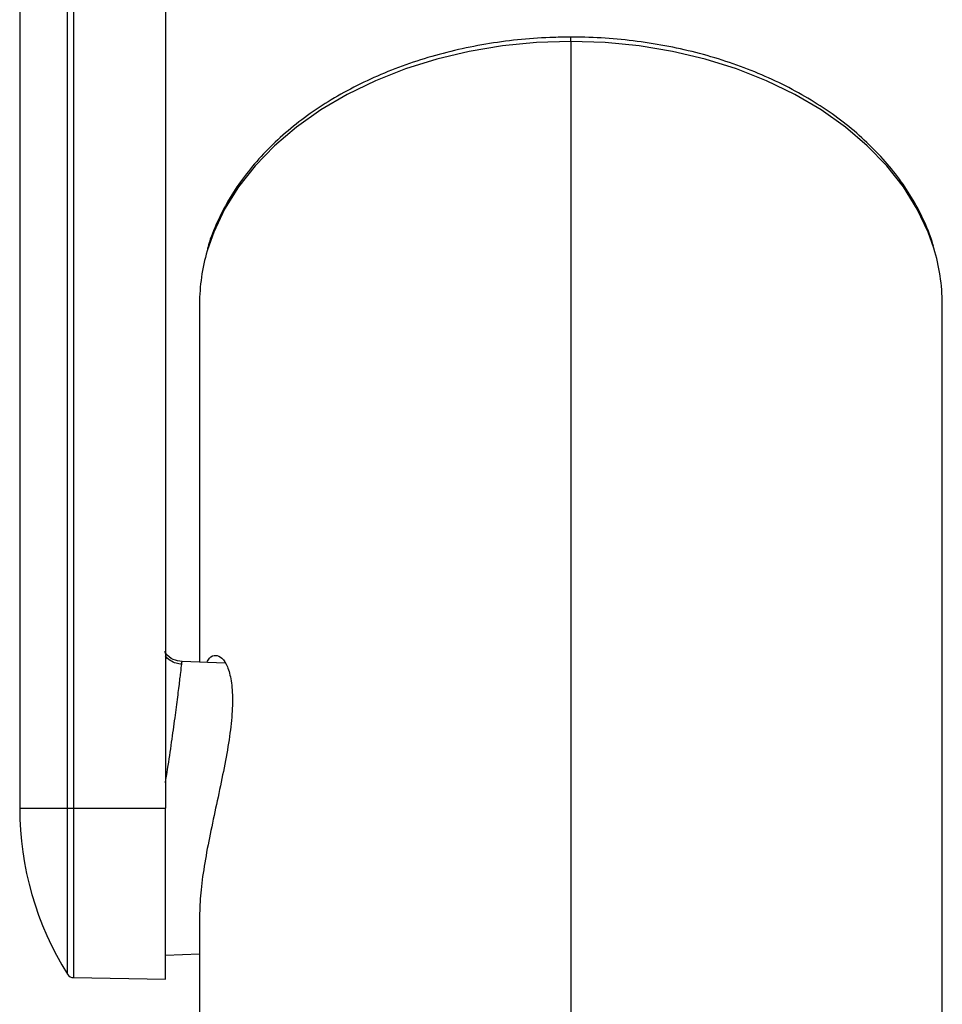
# Model space of a CAD drawing. Header units: millimetres. Extents: x 105 to 699, y 61 to 481.
# Tile 23 of 25: x 501 to 565, y 197 to 265. Entities that reach past the tile are written whole.
import ezdxf

# ---------------------------------------------------------------- set-up
doc = ezdxf.new("R2010")
doc.units = ezdxf.units.MM
doc.linetypes.add('SLD-Solid', pattern=[0])

msp = doc.modelspace()

# ---------------------------------------------------------------- linework, layer by layer
at = {"color": 7, "linetype": 'SLD-Solid', "lineweight": 25}
for p, q in [((501.353, 282.069), (501.353, 210.735)), ((504.632, 210.735), (504.632, 282.125)), ((505.047, 282.125), (505.047, 210.735)), ((511.353, 282.234), (511.353, 210.735)), ((539.199, 263.411), (539.199, 263.704)), ((539.199, 263.411), (539.199, 195.54)), ((513.699, 245.378), (513.699, 220.762)), ((564.699, 185.761), (564.699, 245.378)), ((515.45, 220.701), (512.5, 220.804)), ((501.353, 210.735), (504.632, 210.735)), ((504.632, 210.735), (505.047, 210.735)), ((504.632, 199.329), (504.632, 210.735)), ((505.047, 210.735), (511.353, 210.735)), ((505.047, 210.735), (505.047, 199.095)), ((511.353, 198.985), (511.353, 210.735)), ((513.699, 203.311), (513.699, 182.011)), ((513.699, 200.707), (511.353, 200.625)), ((505.047, 199.095), (511.353, 198.985))]:
    msp.add_line(p, q, dxfattribs=at)
at = {"color": 7, "linetype": 'SLD-Solid', "lineweight": 25, "flags": 128}
for points in [[(539.199, 263.411), (536.846, 263.335), (534.513, 263.104), (532.221, 262.723), (529.987, 262.194), (527.833, 261.521), (525.775, 260.71), (523.832, 259.769), (522.02, 258.705), (520.354, 257.527), (518.85, 256.245), (517.518, 254.871), (516.372, 253.416), (515.421, 251.892), (514.672, 250.313), (514.225, 249.022)], [(564.121, 249.196), (563.726, 250.313), (562.977, 251.892), (562.026, 253.416), (560.88, 254.871), (559.548, 256.245), (558.044, 257.527), (556.378, 258.705), (554.566, 259.769), (552.623, 260.71), (550.565, 261.521), (548.411, 262.194), (546.177, 262.723), (543.885, 263.104), (541.552, 263.335), (539.199, 263.411)]]:
    msp.add_lwpolyline(points, dxfattribs=at)
at = {"color": 7, "linetype": 'SLD-Solid', "lineweight": 25}
for centre, radius, start, end in [((526.74, 245.355), 13.041, 163.66797, 179.90103), ((551.64, 245.353), 13.059, 0.10644, 17.11505), ((522.826, 210.735), 21.473, 180, 212.08348), ((505.056, 199.595), 0.5, 212.08348, 269)]:
    msp.add_arc(centre, radius, start, end, dxfattribs=at)
for points, knots in [([(539.199, 263.704), (538.807, 263.7), (537.673, 263.689), (535.804, 263.564), (533.612, 263.285), (531.462, 262.868), (529.369, 262.319), (527.351, 261.641), (525.421, 260.838), (523.596, 259.916), (521.888, 258.882), (520.311, 257.743), (518.878, 256.507), (517.601, 255.185), (516.491, 253.785), (515.55, 252.32), (514.814, 250.799), (514.384, 249.74), (514.255, 249.184), (514.249, 249.159)], [0, 0, 0, 0, 0.03402, 0.098257, 0.162518, 0.226793, 0.291086, 0.355401, 0.419737, 0.484092, 0.548458, 0.612817, 0.677144, 0.741406, 0.805561, 0.869564, 0.933372, 0.996957, 1, 1, 1, 1]), ([(564.092, 249.338), (564.081, 249.382), (563.939, 249.951), (563.489, 251.017), (562.733, 252.519), (561.777, 253.963), (560.655, 255.344), (559.367, 256.65), (557.925, 257.869), (556.34, 258.994), (554.624, 260.014), (552.79, 260.923), (550.854, 261.712), (548.829, 262.378), (546.731, 262.914), (544.577, 263.318), (542.382, 263.584), (540.582, 263.693), (539.52, 263.702), (539.199, 263.704)], [0, 0, 0, 0, 0.005312, 0.068888, 0.132637, 0.196592, 0.260754, 0.325101, 0.389596, 0.454198, 0.518872, 0.583588, 0.648323, 0.713059, 0.777792, 0.842517, 0.907236, 0.971951, 1, 1, 1, 1]), ([(512.5, 220.804), (512.297, 220.838), (511.874, 220.908), (511.454, 221.211), (511.331, 221.454), (511.309, 221.498)], [0, 0, 0, 0, 0.431187, 0.896737, 1, 1, 1, 1]), ([(512.492, 220.627), (512.355, 220.642), (512.068, 220.671), (511.681, 220.875), (511.429, 221.064), (511.355, 221.198), (511.353, 221.201)], [0, 0, 0, 0, 0.310928, 0.645662, 0.990929, 1, 1, 1, 1]), ([(514.202, 220.744), (514.26, 220.851), (514.433, 221.174), (514.807, 221.288), (515.246, 221.105), (515.632, 220.509), (515.897, 219.537), (515.993, 218.21), (515.898, 216.59), (515.632, 214.75), (515.245, 212.775), (514.803, 210.737), (514.367, 208.695), (514.004, 206.725), (513.749, 204.869), (513.716, 203.831), (513.699, 203.311)], [0, 0, 0, 0, 0.036726, 0.110984, 0.185129, 0.259039, 0.333251, 0.407001, 0.48129, 0.555416, 0.629537, 0.70388, 0.777789, 0.852014, 0.925933, 1, 1, 1, 1]), ([(511.353, 212.474), (511.366, 212.55), (511.492, 213.28), (511.69, 214.61), (511.943, 216.366), (512.146, 217.9), (512.304, 219.162), (512.417, 220.092), (512.487, 220.691), (512.496, 220.766), (512.5, 220.804)], [0, 0, 0, 0, 0.016444, 0.157895, 0.298875, 0.439478, 0.579797, 0.719927, 0.859963, 1, 1, 1, 1])]:
    msp.add_open_spline(points, degree=3, knots=knots, dxfattribs=at)

doc.saveas('drawing.dxf')
